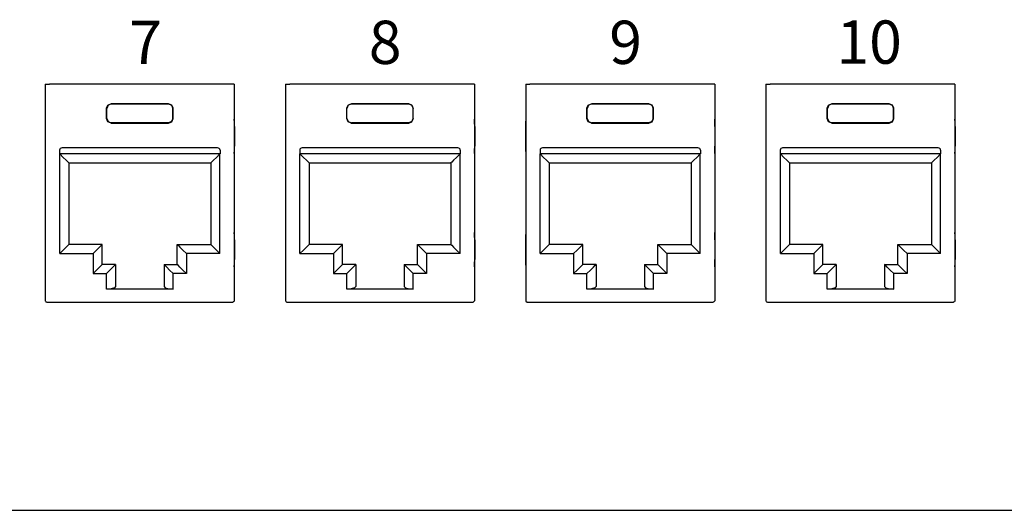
# Model space of a CAD drawing. Header units: millimetres. Extents: x 83969 to 163860, y -22594 to 4849.
# Tile 101 of 115: x 163513.14 to 163517.44, y -21352.22 to -21350.08. Entities that reach past the tile are written whole.
import ezdxf

# ---------------------------------------------------------------- set-up
doc = ezdxf.new("R2010")
doc.units = ezdxf.units.MM
doc.layers.get('0').update_dxf_attribs({"color": 251, "lineweight": 0})
doc.layers.add('! PT Opisy Legenda 2', color=7, linetype='Continuous')
doc.styles.add('_LANSTER_01', font='romans.shx')

# ---------------------------------------------------------------- blocks, each defined once
blk = doc.blocks.new('Panel modularny_24_port_1U')
at = {"color": 0, "linetype": 'Continuous'}
for p, q in [((13.1137, 2.9564), (13.1326, 2.9564)), ((13.1137, 2.9564), (13.1137, 1.4553)), ((13.1326, 2.9564), (13.1357, 2.9564)), ((13.1357, 2.9564), (13.1431, 2.9564)), ((14.3962, 2.9564), (13.1431, 2.9564)), ((14.4036, 2.9564), (14.3962, 2.9564)), ((14.4067, 2.9564), (14.4036, 2.9564)), ((14.4256, 2.9564), (14.4067, 2.9564)), ((14.4256, 2.9564), (14.4256, 1.4553)), ((14.7805, 2.9564), (14.7994, 2.9564)), ((14.7805, 2.9564), (14.7805, 1.4553)), ((14.7994, 2.9564), (14.8026, 2.9564)), ((14.8026, 2.9564), (14.8099, 2.9564)), ((16.0631, 2.9564), (14.8099, 2.9564)), ((16.0704, 2.9564), (16.0631, 2.9564)), ((16.0736, 2.9564), (16.0704, 2.9564)), ((16.0925, 2.9564), (16.0736, 2.9564)), ((16.0925, 2.9564), (16.0925, 1.4553)), ((16.4474, 2.9564), (16.4663, 2.9564)), ((16.4474, 2.9564), (16.4474, 1.4553)), ((16.4663, 2.9564), (16.4694, 2.9564)), ((16.4694, 2.9564), (16.4768, 2.9564)), ((17.73, 2.9564), (16.4768, 2.9564)), ((17.7373, 2.9564), (17.73, 2.9564)), ((17.7405, 2.9564), (17.7373, 2.9564)), ((17.7594, 2.9564), (17.7405, 2.9564)), ((17.7594, 2.9564), (17.7594, 1.4553)), ((18.1143, 2.9564), (18.1332, 2.9564)), ((18.1143, 2.9564), (18.1143, 1.4553)), ((18.1332, 2.9564), (18.1363, 2.9564)), ((18.1363, 2.9564), (18.1437, 2.9564)), ((19.3968, 2.9564), (18.1437, 2.9564)), ((19.4042, 2.9564), (19.3968, 2.9564)), ((19.4073, 2.9564), (19.4042, 2.9564)), ((19.4262, 2.9564), (19.4073, 2.9564)), ((19.4262, 2.9564), (19.4262, 1.4553)), ((13.5386, 2.7884), (13.5478, 2.8107)), ((13.5493, 2.8092), (13.5401, 2.7869)), ((13.5478, 2.8107), (13.5701, 2.8199)), ((13.5716, 2.8184), (13.5493, 2.8092)), ((13.5701, 2.8199), (13.9691, 2.8199)), ((13.5701, 2.8199), (13.5716, 2.8184)), ((13.9677, 2.8184), (13.5716, 2.8184)), ((13.9691, 2.8199), (13.9677, 2.8184)), ((13.9677, 2.8184), (13.99, 2.8092)), ((13.9914, 2.8107), (13.9691, 2.8199)), ((13.99, 2.8092), (13.9992, 2.7869)), ((14.0006, 2.7884), (13.9914, 2.8107)), ((15.2055, 2.7884), (15.2147, 2.8107)), ((15.2162, 2.8092), (15.207, 2.7869)), ((15.2147, 2.8107), (15.237, 2.8199)), ((15.2385, 2.8184), (15.2162, 2.8092)), ((15.237, 2.8199), (15.636, 2.8199)), ((15.237, 2.8199), (15.2385, 2.8184)), ((15.6346, 2.8184), (15.2385, 2.8184)), ((15.636, 2.8199), (15.6346, 2.8184)), ((15.6346, 2.8184), (15.6568, 2.8092)), ((15.6583, 2.8107), (15.636, 2.8199)), ((15.6568, 2.8092), (15.6661, 2.7869)), ((15.6675, 2.7884), (15.6583, 2.8107)), ((16.8724, 2.7884), (16.8816, 2.8107)), ((16.8831, 2.8092), (16.8738, 2.7869)), ((16.8816, 2.8107), (16.9039, 2.8199)), ((16.9053, 2.8184), (16.8831, 2.8092)), ((16.9039, 2.8199), (17.3029, 2.8199)), ((16.9039, 2.8199), (16.9053, 2.8184)), ((17.3014, 2.8184), (16.9053, 2.8184)), ((17.3029, 2.8199), (17.3014, 2.8184)), ((17.3014, 2.8184), (17.3237, 2.8092)), ((17.3252, 2.8107), (17.3029, 2.8199)), ((17.3237, 2.8092), (17.3329, 2.7869)), ((17.3344, 2.7884), (17.3252, 2.8107)), ((18.5392, 2.7884), (18.5485, 2.8107)), ((18.5499, 2.8092), (18.5407, 2.7869)), ((18.5485, 2.8107), (18.5707, 2.8199)), ((18.5722, 2.8184), (18.5499, 2.8092)), ((18.5707, 2.8199), (18.9698, 2.8199)), ((18.5707, 2.8199), (18.5722, 2.8184)), ((18.9683, 2.8184), (18.5722, 2.8184)), ((18.9698, 2.8199), (18.9683, 2.8184)), ((18.9683, 2.8184), (18.9906, 2.8092)), ((18.992, 2.8107), (18.9698, 2.8199)), ((18.9906, 2.8092), (18.9998, 2.7869)), ((19.0013, 2.7884), (18.992, 2.8107)), ((13.5386, 2.717), (13.5386, 2.7884)), ((13.5401, 2.7869), (13.5386, 2.7884)), ((13.5401, 2.7184), (13.5401, 2.7869)), ((13.9992, 2.7869), (14.0006, 2.7884)), ((13.9992, 2.7184), (13.9992, 2.7869)), ((14.0006, 2.717), (14.0006, 2.7884)), ((15.2055, 2.717), (15.2055, 2.7884)), ((15.207, 2.7869), (15.2055, 2.7884)), ((15.207, 2.7184), (15.207, 2.7869)), ((15.6661, 2.7869), (15.6675, 2.7884)), ((15.6661, 2.7184), (15.6661, 2.7869)), ((15.6675, 2.717), (15.6675, 2.7884)), ((16.8724, 2.717), (16.8724, 2.7884)), ((16.8738, 2.7869), (16.8724, 2.7884)), ((16.8738, 2.7184), (16.8738, 2.7869)), ((17.3329, 2.7869), (17.3344, 2.7884)), ((17.3329, 2.7184), (17.3329, 2.7869)), ((17.3344, 2.717), (17.3344, 2.7884)), ((18.5392, 2.717), (18.5392, 2.7884)), ((18.5407, 2.7869), (18.5392, 2.7884)), ((18.5407, 2.7184), (18.5407, 2.7869)), ((18.9998, 2.7869), (19.0013, 2.7884)), ((18.9998, 2.7184), (18.9998, 2.7869)), ((19.0013, 2.717), (19.0013, 2.7884)), ((13.113, 2.6904), (13.1127, 2.662)), ((13.1137, 2.7126), (13.113, 2.6904)), ((13.5401, 2.7184), (13.5386, 2.717)), ((13.5478, 2.6947), (13.5386, 2.717)), ((13.5401, 2.7184), (13.5493, 2.6962)), ((13.5701, 2.6855), (13.5478, 2.6947)), ((13.5493, 2.6962), (13.5716, 2.687)), ((13.5716, 2.687), (13.5701, 2.6855)), ((13.5701, 2.6855), (13.9691, 2.6855)), ((13.9677, 2.687), (13.5716, 2.687)), ((13.99, 2.6962), (13.9677, 2.687)), ((13.9677, 2.687), (13.9691, 2.6855)), ((13.9691, 2.6855), (13.9914, 2.6947)), ((13.9992, 2.7184), (13.99, 2.6962)), ((13.9914, 2.6947), (14.0006, 2.717)), ((13.9992, 2.7184), (14.0006, 2.717)), ((14.4263, 2.6904), (14.4256, 2.7126)), ((14.4265, 2.662), (14.4263, 2.6904)), ((14.7799, 2.6904), (14.7796, 2.662)), ((14.7805, 2.7126), (14.7799, 2.6904)), ((15.207, 2.7184), (15.2055, 2.717)), ((15.2147, 2.6947), (15.2055, 2.717)), ((15.207, 2.7184), (15.2162, 2.6962)), ((15.237, 2.6855), (15.2147, 2.6947)), ((15.2162, 2.6962), (15.2385, 2.687)), ((15.2385, 2.687), (15.237, 2.6855)), ((15.237, 2.6855), (15.636, 2.6855)), ((15.6346, 2.687), (15.2385, 2.687)), ((15.6568, 2.6962), (15.6346, 2.687)), ((15.6346, 2.687), (15.636, 2.6855)), ((15.636, 2.6855), (15.6583, 2.6947)), ((15.6661, 2.7184), (15.6568, 2.6962)), ((15.6583, 2.6947), (15.6675, 2.717)), ((15.6661, 2.7184), (15.6675, 2.717)), ((16.0931, 2.6904), (16.0925, 2.7126)), ((16.0934, 2.662), (16.0931, 2.6904)), ((16.4467, 2.6904), (16.4465, 2.662)), ((16.4474, 2.7126), (16.4467, 2.6904)), ((16.8738, 2.7184), (16.8724, 2.717)), ((16.8816, 2.6947), (16.8724, 2.717)), ((16.8738, 2.7184), (16.8831, 2.6962)), ((16.9039, 2.6855), (16.8816, 2.6947)), ((16.8831, 2.6962), (16.9053, 2.687)), ((16.9053, 2.687), (16.9039, 2.6855)), ((16.9039, 2.6855), (17.3029, 2.6855)), ((17.3014, 2.687), (16.9053, 2.687)), ((17.3237, 2.6962), (17.3014, 2.687)), ((17.3014, 2.687), (17.3029, 2.6855)), ((17.3029, 2.6855), (17.3252, 2.6947)), ((17.3329, 2.7184), (17.3237, 2.6962)), ((17.3252, 2.6947), (17.3344, 2.717)), ((17.3329, 2.7184), (17.3344, 2.717)), ((17.76, 2.6904), (17.7594, 2.7126)), ((17.7603, 2.662), (17.76, 2.6904)), ((18.1136, 2.6904), (18.1134, 2.662)), ((18.1143, 2.7126), (18.1136, 2.6904)), ((18.5407, 2.7184), (18.5392, 2.717)), ((18.5485, 2.6947), (18.5392, 2.717)), ((18.5407, 2.7184), (18.5499, 2.6962)), ((18.5707, 2.6855), (18.5485, 2.6947)), ((18.5499, 2.6962), (18.5722, 2.687)), ((18.5722, 2.687), (18.5707, 2.6855)), ((18.5707, 2.6855), (18.9698, 2.6855)), ((18.9683, 2.687), (18.5722, 2.687)), ((18.9906, 2.6962), (18.9683, 2.687)), ((18.9683, 2.687), (18.9698, 2.6855)), ((18.9698, 2.6855), (18.992, 2.6947)), ((18.9998, 2.7184), (18.9906, 2.6962)), ((18.992, 2.6947), (19.0013, 2.717)), ((18.9998, 2.7184), (19.0013, 2.717)), ((19.4269, 2.6904), (19.4262, 2.7126)), ((19.4271, 2.662), (19.4269, 2.6904)), ((13.1127, 2.662), (13.1127, 2.5255)), ((14.4265, 2.662), (14.4265, 2.5255)), ((14.7796, 2.662), (14.7796, 2.5255)), ((16.0934, 2.662), (16.0934, 2.5255)), ((16.4465, 2.662), (16.4465, 2.5255)), ((17.7603, 2.662), (17.7603, 2.5255)), ((18.1134, 2.662), (18.1134, 2.5255)), ((19.4271, 2.662), (19.4271, 2.5255)), ((13.1127, 2.5255), (13.113, 2.4971)), ((13.113, 2.4971), (13.1137, 2.4749)), ((13.2131, 2.4973), (13.2131, 2.4721)), ((14.3262, 2.4721), (13.2131, 2.4721)), ((13.2142, 2.4721), (13.2383, 2.4479)), ((13.2142, 1.7811), (13.2142, 2.4721)), ((14.3094, 2.5141), (13.2299, 2.5141)), ((14.3251, 2.4721), (14.301, 2.4479)), ((14.3251, 1.7811), (14.3251, 2.4721)), ((14.3262, 2.4973), (14.3262, 2.4721)), ((14.4256, 2.4749), (14.4263, 2.4971)), ((14.4263, 2.4971), (14.4265, 2.5255)), ((14.7796, 2.5255), (14.7799, 2.4971)), ((14.7799, 2.4971), (14.7805, 2.4749)), ((14.88, 2.4973), (14.88, 2.4721)), ((15.993, 2.4721), (14.88, 2.4721)), ((14.881, 2.4721), (14.9051, 2.4479)), ((14.881, 1.7811), (14.881, 2.4721)), ((15.9762, 2.5141), (14.8968, 2.5141)), ((15.992, 2.4721), (15.9679, 2.4479)), ((15.992, 1.7811), (15.992, 2.4721)), ((15.993, 2.4973), (15.993, 2.4721)), ((16.0925, 2.4749), (16.0931, 2.4971)), ((16.0931, 2.4971), (16.0934, 2.5255)), ((16.4465, 2.5255), (16.4467, 2.4971)), ((16.4467, 2.4971), (16.4474, 2.4749)), ((16.5469, 2.4973), (16.5469, 2.4721)), ((17.6599, 2.4721), (16.5469, 2.4721)), ((16.5479, 2.4721), (16.572, 2.4479)), ((16.5479, 1.7811), (16.5479, 2.4721)), ((17.6431, 2.5141), (16.5637, 2.5141)), ((17.6589, 2.4721), (17.6347, 2.4479)), ((17.6589, 1.7811), (17.6589, 2.4721)), ((17.6599, 2.4973), (17.6599, 2.4721)), ((17.7594, 2.4749), (17.76, 2.4971)), ((17.76, 2.4971), (17.7603, 2.5255)), ((18.1134, 2.5255), (18.1136, 2.4971)), ((18.1136, 2.4971), (18.1143, 2.4749)), ((18.2137, 2.4973), (18.2137, 2.4721)), ((19.3268, 2.4721), (18.2137, 2.4721)), ((18.2148, 2.4721), (18.2389, 2.4479)), ((18.2148, 1.7811), (18.2148, 2.4721)), ((19.31, 2.5141), (18.2305, 2.5141)), ((19.3257, 2.4721), (19.3016, 2.4479)), ((19.3257, 1.7811), (19.3257, 2.4721)), ((19.3268, 2.4973), (19.3268, 2.4721)), ((19.4262, 2.4749), (19.4269, 2.4971)), ((19.4269, 2.4971), (19.4271, 2.5255)), ((13.2383, 2.4479), (13.2587, 2.4275)), ((13.2587, 2.4275), (13.2724, 2.4138)), ((13.2724, 2.4138), (13.2772, 2.4091)), ((13.2772, 2.4091), (13.2772, 1.8441)), ((13.2772, 2.4091), (14.2621, 2.4091)), ((14.2669, 2.4138), (14.2621, 2.4091)), ((14.2621, 2.4091), (14.2621, 1.8441)), ((14.2806, 2.4275), (14.2669, 2.4138)), ((14.301, 2.4479), (14.2806, 2.4275)), ((14.9051, 2.4479), (14.9256, 2.4275)), ((14.9256, 2.4275), (14.9392, 2.4138)), ((14.9392, 2.4138), (14.944, 2.4091)), ((14.944, 2.4091), (14.944, 1.8441)), ((14.944, 2.4091), (15.929, 2.4091)), ((15.9338, 2.4138), (15.929, 2.4091)), ((15.929, 2.4091), (15.929, 1.8441)), ((15.9474, 2.4275), (15.9338, 2.4138)), ((15.9679, 2.4479), (15.9474, 2.4275)), ((16.572, 2.4479), (16.5925, 2.4275)), ((16.5925, 2.4275), (16.6061, 2.4138)), ((16.6061, 2.4138), (16.6109, 2.4091)), ((16.6109, 2.4091), (16.6109, 1.8441)), ((16.6109, 2.4091), (17.5959, 2.4091)), ((17.6007, 2.4138), (17.5959, 2.4091)), ((17.5959, 2.4091), (17.5959, 1.8441)), ((17.6143, 2.4275), (17.6007, 2.4138)), ((17.6347, 2.4479), (17.6143, 2.4275)), ((18.2389, 2.4479), (18.2593, 2.4275)), ((18.2593, 2.4275), (18.273, 2.4138)), ((18.273, 2.4138), (18.2778, 2.4091)), ((18.2778, 2.4091), (18.2778, 1.8441)), ((18.2778, 2.4091), (19.2627, 2.4091)), ((19.2675, 2.4138), (19.2627, 2.4091)), ((19.2627, 2.4091), (19.2627, 1.8441)), ((19.2812, 2.4275), (19.2675, 2.4138)), ((19.3016, 2.4479), (19.2812, 2.4275)), ((13.1137, 1.9259), (13.113, 1.9036)), ((14.4263, 1.9036), (14.4256, 1.9259)), ((14.7805, 1.9259), (14.7799, 1.9036)), ((16.0931, 1.9036), (16.0925, 1.9259)), ((16.4474, 1.9259), (16.4467, 1.9036)), ((17.76, 1.9036), (17.7594, 1.9259)), ((18.1143, 1.9259), (18.1136, 1.9036)), ((19.4269, 1.9036), (19.4262, 1.9259)), ((13.113, 1.9036), (13.1127, 1.8752)), ((13.1127, 1.8752), (13.1127, 1.7387)), ((14.4265, 1.8752), (14.4263, 1.9036)), ((14.4265, 1.8752), (14.4265, 1.7387)), ((14.7799, 1.9036), (14.7796, 1.8752)), ((14.7796, 1.8752), (14.7796, 1.7387)), ((16.0934, 1.8752), (16.0931, 1.9036)), ((16.0934, 1.8752), (16.0934, 1.7387)), ((16.4467, 1.9036), (16.4465, 1.8752)), ((16.4465, 1.8752), (16.4465, 1.7387)), ((17.7603, 1.8752), (17.76, 1.9036)), ((17.7603, 1.8752), (17.7603, 1.7387)), ((18.1136, 1.9036), (18.1134, 1.8752)), ((18.1134, 1.8752), (18.1134, 1.7387)), ((19.4271, 1.8752), (19.4269, 1.9036)), ((19.4271, 1.8752), (19.4271, 1.7387)), ((13.2383, 1.8052), (13.2142, 1.7811)), ((13.2142, 1.7811), (13.4462, 1.7811)), ((13.2587, 1.8257), (13.2383, 1.8052)), ((13.2724, 1.8393), (13.2587, 1.8257)), ((13.2772, 1.8441), (13.2724, 1.8393)), ((13.5092, 1.8441), (13.2772, 1.8441)), ((13.4703, 1.8052), (13.4462, 1.7811)), ((13.4462, 1.7811), (13.4462, 1.6425)), ((13.4908, 1.8257), (13.4703, 1.8052)), ((13.5044, 1.8393), (13.4908, 1.8257)), ((13.5092, 1.8441), (13.5044, 1.8393)), ((13.5092, 1.7055), (13.5092, 1.8441)), ((14.03, 1.7055), (14.03, 1.8441)), ((14.03, 1.8441), (14.2621, 1.8441)), ((14.03, 1.8441), (14.0348, 1.8393)), ((14.0348, 1.8393), (14.0485, 1.8257)), ((14.0485, 1.8257), (14.0689, 1.8052)), ((14.0689, 1.8052), (14.093, 1.7811)), ((14.3251, 1.7811), (14.093, 1.7811)), ((14.093, 1.7811), (14.093, 1.6425)), ((14.2621, 1.8441), (14.2669, 1.8393)), ((14.2669, 1.8393), (14.2806, 1.8257)), ((14.2806, 1.8257), (14.301, 1.8052)), ((14.301, 1.8052), (14.3251, 1.7811)), ((14.9051, 1.8052), (14.881, 1.7811)), ((14.881, 1.7811), (15.1131, 1.7811)), ((14.9256, 1.8257), (14.9051, 1.8052)), ((14.9392, 1.8393), (14.9256, 1.8257)), ((14.944, 1.8441), (14.9392, 1.8393)), ((15.1761, 1.8441), (14.944, 1.8441)), ((15.1372, 1.8052), (15.1131, 1.7811)), ((15.1131, 1.7811), (15.1131, 1.6425)), ((15.1576, 1.8257), (15.1372, 1.8052)), ((15.1713, 1.8393), (15.1576, 1.8257)), ((15.1761, 1.8441), (15.1713, 1.8393)), ((15.1761, 1.7055), (15.1761, 1.8441)), ((15.6969, 1.7055), (15.6969, 1.8441)), ((15.6969, 1.8441), (15.929, 1.8441)), ((15.6969, 1.8441), (15.7017, 1.8393)), ((15.7017, 1.8393), (15.7154, 1.8257)), ((15.7154, 1.8257), (15.7358, 1.8052)), ((15.7358, 1.8052), (15.7599, 1.7811)), ((15.992, 1.7811), (15.7599, 1.7811)), ((15.7599, 1.7811), (15.7599, 1.6425)), ((15.929, 1.8441), (15.9338, 1.8393)), ((15.9338, 1.8393), (15.9474, 1.8257)), ((15.9474, 1.8257), (15.9679, 1.8052)), ((15.9679, 1.8052), (15.992, 1.7811)), ((16.572, 1.8052), (16.5479, 1.7811)), ((16.5479, 1.7811), (16.78, 1.7811)), ((16.5925, 1.8257), (16.572, 1.8052)), ((16.6061, 1.8393), (16.5925, 1.8257)), ((16.6109, 1.8441), (16.6061, 1.8393)), ((16.843, 1.8441), (16.6109, 1.8441)), ((16.8041, 1.8052), (16.78, 1.7811)), ((16.78, 1.7811), (16.78, 1.6425)), ((16.8245, 1.8257), (16.8041, 1.8052)), ((16.8382, 1.8393), (16.8245, 1.8257)), ((16.843, 1.8441), (16.8382, 1.8393)), ((16.843, 1.7055), (16.843, 1.8441)), ((17.3638, 1.7055), (17.3638, 1.8441)), ((17.3638, 1.8441), (17.5959, 1.8441)), ((17.3638, 1.8441), (17.3686, 1.8393)), ((17.3686, 1.8393), (17.3822, 1.8257)), ((17.3822, 1.8257), (17.4027, 1.8052)), ((17.4027, 1.8052), (17.4268, 1.7811)), ((17.6589, 1.7811), (17.4268, 1.7811)), ((17.4268, 1.7811), (17.4268, 1.6425)), ((17.5959, 1.8441), (17.6007, 1.8393)), ((17.6007, 1.8393), (17.6143, 1.8257)), ((17.6143, 1.8257), (17.6347, 1.8052)), ((17.6347, 1.8052), (17.6589, 1.7811)), ((18.2389, 1.8052), (18.2148, 1.7811)), ((18.2148, 1.7811), (18.4468, 1.7811)), ((18.2593, 1.8257), (18.2389, 1.8052)), ((18.273, 1.8393), (18.2593, 1.8257)), ((18.2778, 1.8441), (18.273, 1.8393)), ((18.5098, 1.8441), (18.2778, 1.8441)), ((18.471, 1.8052), (18.4468, 1.7811)), ((18.4468, 1.7811), (18.4468, 1.6425)), ((18.4914, 1.8257), (18.471, 1.8052)), ((18.505, 1.8393), (18.4914, 1.8257)), ((18.5098, 1.8441), (18.505, 1.8393)), ((18.5098, 1.7055), (18.5098, 1.8441)), ((19.0307, 1.7055), (19.0307, 1.8441)), ((19.0307, 1.8441), (19.2627, 1.8441)), ((19.0307, 1.8441), (19.0355, 1.8393)), ((19.0355, 1.8393), (19.0491, 1.8257)), ((19.0491, 1.8257), (19.0696, 1.8052)), ((19.0696, 1.8052), (19.0937, 1.7811)), ((19.3257, 1.7811), (19.0937, 1.7811)), ((19.0937, 1.7811), (19.0937, 1.6425)), ((19.2627, 1.8441), (19.2675, 1.8393)), ((19.2675, 1.8393), (19.2812, 1.8257)), ((19.2812, 1.8257), (19.3016, 1.8052)), ((19.3016, 1.8052), (19.3257, 1.7811)), ((13.1127, 1.7387), (13.113, 1.7104)), ((13.113, 1.7104), (13.1137, 1.6881)), ((14.4256, 1.6881), (14.4263, 1.7104)), ((14.4263, 1.7104), (14.4265, 1.7387)), ((14.7796, 1.7387), (14.7799, 1.7104)), ((14.7799, 1.7104), (14.7805, 1.6881)), ((16.0925, 1.6881), (16.0931, 1.7104)), ((16.0931, 1.7104), (16.0934, 1.7387)), ((16.4465, 1.7387), (16.4467, 1.7104)), ((16.4467, 1.7104), (16.4474, 1.6881)), ((17.7594, 1.6881), (17.76, 1.7104)), ((17.76, 1.7104), (17.7603, 1.7387)), ((18.1134, 1.7387), (18.1136, 1.7104)), ((18.1136, 1.7104), (18.1143, 1.6881)), ((19.4262, 1.6881), (19.4269, 1.7104)), ((19.4269, 1.7104), (19.4271, 1.7387)), ((13.4462, 1.6425), (13.4703, 1.6666)), ((13.4462, 1.6425), (13.5386, 1.6425)), ((13.4703, 1.6666), (13.4908, 1.6871)), ((13.4908, 1.6871), (13.5044, 1.7007)), ((13.5044, 1.7007), (13.5092, 1.7055)), ((13.6016, 1.7055), (13.5092, 1.7055)), ((13.5386, 1.6425), (13.5627, 1.6666)), ((13.5386, 1.5349), (13.5386, 1.6425)), ((13.5627, 1.6666), (13.5832, 1.6871)), ((13.5832, 1.6871), (13.5968, 1.7007)), ((13.5968, 1.7007), (13.6016, 1.7055)), ((13.6016, 1.7055), (13.6016, 1.5517)), ((13.9376, 1.7055), (14.03, 1.7055)), ((13.9376, 1.7055), (13.9376, 1.5517)), ((13.9424, 1.7007), (13.9376, 1.7055)), ((13.9561, 1.6871), (13.9424, 1.7007)), ((13.9765, 1.6666), (13.9561, 1.6871)), ((14.0006, 1.6425), (13.9765, 1.6666)), ((14.093, 1.6425), (14.0006, 1.6425)), ((14.0006, 1.5349), (14.0006, 1.6425)), ((14.0348, 1.7007), (14.03, 1.7055)), ((14.0485, 1.6871), (14.0348, 1.7007)), ((14.0689, 1.6666), (14.0485, 1.6871)), ((14.093, 1.6425), (14.0689, 1.6666)), ((15.1131, 1.6425), (15.1372, 1.6666)), ((15.1131, 1.6425), (15.2055, 1.6425)), ((15.1372, 1.6666), (15.1576, 1.6871)), ((15.1576, 1.6871), (15.1713, 1.7007)), ((15.1713, 1.7007), (15.1761, 1.7055)), ((15.2685, 1.7055), (15.1761, 1.7055)), ((15.2055, 1.6425), (15.2296, 1.6666)), ((15.2055, 1.5349), (15.2055, 1.6425)), ((15.2296, 1.6666), (15.25, 1.6871)), ((15.25, 1.6871), (15.2637, 1.7007)), ((15.2637, 1.7007), (15.2685, 1.7055)), ((15.2685, 1.7055), (15.2685, 1.5517)), ((15.6045, 1.7055), (15.6969, 1.7055)), ((15.6045, 1.7055), (15.6045, 1.5517)), ((15.6093, 1.7007), (15.6045, 1.7055)), ((15.623, 1.6871), (15.6093, 1.7007)), ((15.6434, 1.6666), (15.623, 1.6871)), ((15.6675, 1.6425), (15.6434, 1.6666)), ((15.7599, 1.6425), (15.6675, 1.6425)), ((15.6675, 1.5349), (15.6675, 1.6425)), ((15.7017, 1.7007), (15.6969, 1.7055)), ((15.7154, 1.6871), (15.7017, 1.7007)), ((15.7358, 1.6666), (15.7154, 1.6871)), ((15.7599, 1.6425), (15.7358, 1.6666)), ((16.78, 1.6425), (16.8041, 1.6666)), ((16.78, 1.6425), (16.8724, 1.6425)), ((16.8041, 1.6666), (16.8245, 1.6871)), ((16.8245, 1.6871), (16.8382, 1.7007)), ((16.8382, 1.7007), (16.843, 1.7055)), ((16.9354, 1.7055), (16.843, 1.7055)), ((16.8724, 1.6425), (16.8965, 1.6666)), ((16.8724, 1.5349), (16.8724, 1.6425)), ((16.8965, 1.6666), (16.9169, 1.6871)), ((16.9169, 1.6871), (16.9306, 1.7007)), ((16.9306, 1.7007), (16.9354, 1.7055)), ((16.9354, 1.7055), (16.9354, 1.5517)), ((17.2714, 1.7055), (17.3638, 1.7055)), ((17.2714, 1.7055), (17.2714, 1.5517)), ((17.2762, 1.7007), (17.2714, 1.7055)), ((17.2898, 1.6871), (17.2762, 1.7007)), ((17.3103, 1.6666), (17.2898, 1.6871)), ((17.3344, 1.6425), (17.3103, 1.6666)), ((17.4268, 1.6425), (17.3344, 1.6425)), ((17.3344, 1.5349), (17.3344, 1.6425)), ((17.3686, 1.7007), (17.3638, 1.7055)), ((17.3822, 1.6871), (17.3686, 1.7007)), ((17.4027, 1.6666), (17.3822, 1.6871)), ((17.4268, 1.6425), (17.4027, 1.6666)), ((18.4468, 1.6425), (18.471, 1.6666)), ((18.4468, 1.6425), (18.5392, 1.6425)), ((18.471, 1.6666), (18.4914, 1.6871)), ((18.4914, 1.6871), (18.505, 1.7007)), ((18.505, 1.7007), (18.5098, 1.7055)), ((18.6022, 1.7055), (18.5098, 1.7055)), ((18.5392, 1.6425), (18.5634, 1.6666)), ((18.5392, 1.5349), (18.5392, 1.6425)), ((18.5634, 1.6666), (18.5838, 1.6871)), ((18.5838, 1.6871), (18.5975, 1.7007)), ((18.5975, 1.7007), (18.6022, 1.7055)), ((18.6022, 1.7055), (18.6022, 1.5517)), ((18.9383, 1.7055), (19.0307, 1.7055)), ((18.9383, 1.7055), (18.9383, 1.5517)), ((18.9431, 1.7007), (18.9383, 1.7055)), ((18.9567, 1.6871), (18.9431, 1.7007)), ((18.9772, 1.6666), (18.9567, 1.6871)), ((19.0013, 1.6425), (18.9772, 1.6666)), ((19.0937, 1.6425), (19.0013, 1.6425)), ((19.0013, 1.5349), (19.0013, 1.6425)), ((19.0355, 1.7007), (19.0307, 1.7055)), ((19.0491, 1.6871), (19.0355, 1.7007)), ((19.0696, 1.6666), (19.0491, 1.6871)), ((19.0937, 1.6425), (19.0696, 1.6666)), ((13.5701, 1.5371), (13.5386, 1.5349)), ((14.0006, 1.5349), (13.5386, 1.5349)), ((13.5932, 1.5433), (13.5701, 1.5371)), ((13.6016, 1.5517), (13.5932, 1.5433)), ((13.9376, 1.5517), (13.9461, 1.5433)), ((13.9461, 1.5433), (13.9691, 1.5371)), ((13.9691, 1.5371), (14.0006, 1.5349)), ((15.237, 1.5371), (15.2055, 1.5349)), ((15.6675, 1.5349), (15.2055, 1.5349)), ((15.2601, 1.5433), (15.237, 1.5371)), ((15.2685, 1.5517), (15.2601, 1.5433)), ((15.6045, 1.5517), (15.613, 1.5433)), ((15.613, 1.5433), (15.636, 1.5371)), ((15.636, 1.5371), (15.6675, 1.5349)), ((16.9039, 1.5371), (16.8724, 1.5349)), ((17.3344, 1.5349), (16.8724, 1.5349)), ((16.9269, 1.5433), (16.9039, 1.5371)), ((16.9354, 1.5517), (16.9269, 1.5433)), ((17.2714, 1.5517), (17.2798, 1.5433)), ((17.2798, 1.5433), (17.3029, 1.5371)), ((17.3029, 1.5371), (17.3344, 1.5349)), ((18.5707, 1.5371), (18.5392, 1.5349)), ((19.0013, 1.5349), (18.5392, 1.5349)), ((18.5938, 1.5433), (18.5707, 1.5371)), ((18.6022, 1.5517), (18.5938, 1.5433)), ((18.9383, 1.5517), (18.9467, 1.5433)), ((18.9467, 1.5433), (18.9698, 1.5371)), ((18.9698, 1.5371), (19.0013, 1.5349)), ((13.1137, 1.4551), (13.1137, 1.4553)), ((13.1137, 1.4551), (13.1137, 1.4548)), ((13.1137, 1.4548), (13.1137, 1.4541)), ((13.1137, 1.4541), (13.1139, 1.4528)), ((13.1139, 1.4528), (13.1153, 1.4495)), ((13.1153, 1.4495), (13.1176, 1.4469)), ((13.1176, 1.4469), (13.1207, 1.4452)), ((13.1207, 1.4452), (13.1242, 1.4446)), ((13.1242, 1.4446), (13.1242, 1.4446)), ((13.1242, 1.4446), (14.4151, 1.4446)), ((14.4186, 1.4452), (14.4151, 1.4446)), ((14.4151, 1.4446), (14.4151, 1.4446)), ((14.4216, 1.4469), (14.4186, 1.4452)), ((14.424, 1.4495), (14.4216, 1.4469)), ((14.4253, 1.4528), (14.424, 1.4495)), ((14.4255, 1.4541), (14.4253, 1.4528)), ((14.4256, 1.4548), (14.4255, 1.4541)), ((14.4256, 1.4551), (14.4256, 1.4553)), ((14.4256, 1.4551), (14.4256, 1.4548)), ((14.7805, 1.4551), (14.7805, 1.4553)), ((14.7805, 1.4551), (14.7805, 1.4548)), ((14.7805, 1.4548), (14.7806, 1.4541)), ((14.7806, 1.4541), (14.7808, 1.4528)), ((14.7808, 1.4528), (14.7822, 1.4495)), ((14.7822, 1.4495), (14.7845, 1.4469)), ((14.7845, 1.4469), (14.7876, 1.4452)), ((14.7876, 1.4452), (14.791, 1.4446)), ((14.791, 1.4446), (14.791, 1.4446)), ((14.791, 1.4446), (16.082, 1.4446)), ((16.0854, 1.4452), (16.082, 1.4446)), ((16.082, 1.4446), (16.082, 1.4446)), ((16.0885, 1.4469), (16.0854, 1.4452)), ((16.0909, 1.4495), (16.0885, 1.4469)), ((16.0922, 1.4528), (16.0909, 1.4495)), ((16.0924, 1.4541), (16.0922, 1.4528)), ((16.0925, 1.4548), (16.0924, 1.4541)), ((16.0925, 1.4551), (16.0925, 1.4553)), ((16.0925, 1.4551), (16.0925, 1.4548)), ((16.4474, 1.4551), (16.4474, 1.4553)), ((16.4474, 1.4551), (16.4474, 1.4548)), ((16.4474, 1.4548), (16.4475, 1.4541)), ((16.4475, 1.4541), (16.4477, 1.4528)), ((16.4477, 1.4528), (16.449, 1.4495)), ((16.449, 1.4495), (16.4514, 1.4469)), ((16.4514, 1.4469), (16.4544, 1.4452)), ((16.4544, 1.4452), (16.4579, 1.4446)), ((16.4579, 1.4446), (16.4579, 1.4446)), ((16.4579, 1.4446), (17.7489, 1.4446)), ((17.7523, 1.4452), (17.7489, 1.4446)), ((17.7489, 1.4446), (17.7489, 1.4446)), ((17.7554, 1.4469), (17.7523, 1.4452)), ((17.7577, 1.4495), (17.7554, 1.4469)), ((17.7591, 1.4528), (17.7577, 1.4495)), ((17.7593, 1.4541), (17.7591, 1.4528)), ((17.7594, 1.4548), (17.7593, 1.4541)), ((17.7594, 1.4551), (17.7594, 1.4553)), ((17.7594, 1.4551), (17.7594, 1.4548)), ((18.1143, 1.4551), (18.1143, 1.4553)), ((18.1143, 1.4551), (18.1143, 1.4548)), ((18.1143, 1.4548), (18.1143, 1.4541)), ((18.1143, 1.4541), (18.1145, 1.4528)), ((18.1145, 1.4528), (18.1159, 1.4495)), ((18.1159, 1.4495), (18.1182, 1.4469)), ((18.1182, 1.4469), (18.1213, 1.4452)), ((18.1213, 1.4452), (18.1248, 1.4446)), ((18.1248, 1.4446), (18.1248, 1.4446)), ((18.1248, 1.4446), (19.4157, 1.4446)), ((19.4192, 1.4452), (19.4157, 1.4446)), ((19.4157, 1.4446), (19.4157, 1.4446)), ((19.4223, 1.4469), (19.4192, 1.4452)), ((19.4246, 1.4495), (19.4223, 1.4469)), ((19.426, 1.4528), (19.4246, 1.4495)), ((19.4262, 1.4541), (19.426, 1.4528)), ((19.4262, 1.4551), (19.4262, 1.4553)), ((19.4262, 1.4551), (19.4262, 1.4548)), ((19.4262, 1.4548), (19.4262, 1.4541))]:
    blk.add_line(p, q, dxfattribs=at)
at = {"color": 0}
blk.add_line((0, 0), (48.895, 0), dxfattribs=at)
at = {"color": 0, "linetype": 'Continuous'}
for centre, start, end in [((13.2299, 2.4973), 90, 180), ((14.3094, 2.4973), 0, 90), ((14.8968, 2.4973), 90, 180), ((15.9762, 2.4973), 0, 90), ((16.5637, 2.4973), 90, 180), ((17.6431, 2.4973), 0, 90), ((18.2305, 2.4973), 90, 180), ((19.31, 2.4973), 0, 90)]:
    blk.add_arc(centre, 0.0168, start, end, dxfattribs=at)
at = {"color": 0, "char_height": 0.3, "attachment_point": 1, "style": '_LANSTER_01'}
for s, insert in [('\\A1;{\\fHP Simplified|b0|i0|c238|p34;7}', (13.6964, 3.3959)), ('\\A1;{\\fHP Simplified|b0|i0|c238|p34;8}', (15.3589, 3.3959)), ('\\A1;{\\fHP Simplified|b0|i0|c238|p34;9}', (17.0271, 3.3959)), ('\\A1;{\\fHP Simplified|b0|i0|c238|p34;10}', (18.6035, 3.3974))]:
    blk.add_mtext_dynamic_manual_height_columns(s, width=0.466049, gutter_width=6, heights=[0], dxfattribs=dict(at, insert=insert))

msp = doc.modelspace()

# ---------------------------------------------------------------- block references
at = {"layer": '! PT Opisy Legenda 2', "xscale": 0.6288112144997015, "yscale": 0.6288112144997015, "zscale": 0.6288112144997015}
msp.add_blockref('Panel modularny_24_port_1U', (163505.0054, -21352.2233), dxfattribs=at)

doc.saveas('drawing.dxf')
